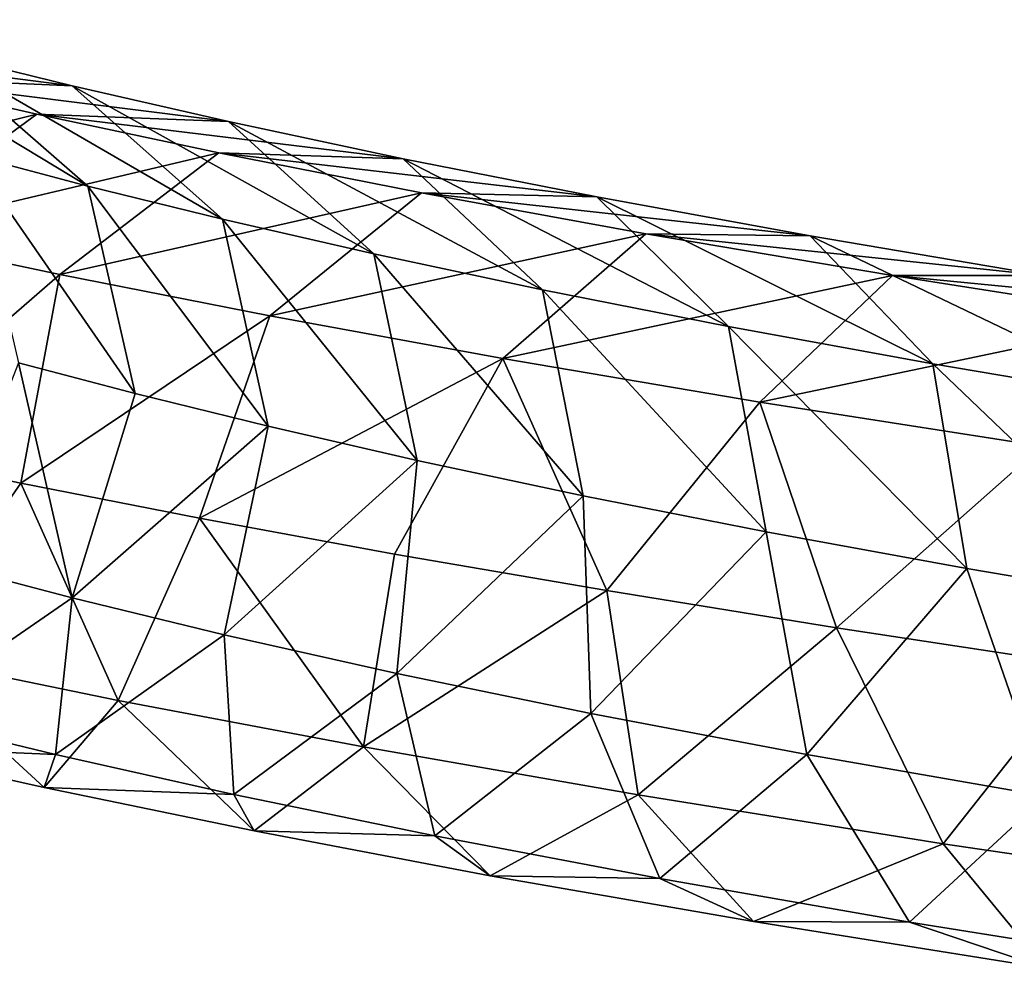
# Model space of a CAD drawing. Header units: millimetres. Extents: x -311 to 311, y 0 to 890.
# Tile 32 of 70: x -271 to -235, y 623 to 657. Entities that reach past the tile are written whole.
import ezdxf

# ---------------------------------------------------------------- set-up
doc = ezdxf.new("R2010")
doc.units = ezdxf.units.MM
doc.header["$LTSCALE"] = 81.481481
doc.layers.add('88', color=7, linetype='CONTINUOUS')
doc.layers.add('89', color=7, linetype='CONTINUOUS')

msp = doc.modelspace()

# ---------------------------------------------------------------- linework, layer by layer
at = {"layer": '88', "linetype": 'Continuous'}
for points in [[(-273.542, 637.205, -390.759), (-268.826, 635.963, -404.577), (-270.748, 644.379, -390.505), (-273.542, 637.205, -390.759)], [(-270.748, 644.379, -390.505), (-268.826, 635.963, -404.577), (-266.567, 643.274, -402.88), (-270.748, 644.379, -390.505)], [(-266.567, 643.274, -402.88), (-268.826, 635.963, -404.577), (-261.815, 642.106, -414.73), (-266.567, 643.274, -402.88)], [(-268.826, 635.963, -404.577), (-263.391, 634.643, -417.753), (-261.815, 642.106, -414.73), (-268.826, 635.963, -404.577)], [(-261.815, 642.106, -414.73), (-263.391, 634.643, -417.753), (-256.478, 640.885, -425.993), (-261.815, 642.106, -414.73)], [(-270.656, 640.07, -451.608), (-274.955, 633.898, -439.925), (-276.478, 641.281, -441.616), (-270.656, 640.07, -451.608)], [(-263.391, 634.643, -417.753), (-257.214, 633.259, -430.205), (-256.478, 640.885, -425.993), (-263.391, 634.643, -417.753)], [(-256.478, 640.885, -425.993), (-257.214, 633.259, -430.205), (-250.542, 639.623, -436.612), (-256.478, 640.885, -425.993)], [(-267.178, 632.297, -452.966), (-274.955, 633.898, -439.925), (-270.656, 640.07, -451.608), (-267.178, 632.297, -452.966)], [(-264.267, 638.82, -461.152), (-267.178, 632.297, -452.966), (-270.656, 640.07, -451.608), (-264.267, 638.82, -461.152)], [(-257.214, 633.259, -430.205), (-250.271, 631.827, -441.851), (-250.542, 639.623, -436.612), (-257.214, 633.259, -430.205)], [(-250.542, 639.623, -436.612), (-250.271, 631.827, -441.851), (-243.994, 638.332, -446.531), (-250.542, 639.623, -436.612)], [(-258.405, 630.632, -465.181), (-267.178, 632.297, -452.966), (-264.267, 638.82, -461.152), (-258.405, 630.632, -465.181)], [(-257.289, 637.536, -470.202), (-258.405, 630.632, -465.181), (-264.267, 638.82, -461.152), (-257.289, 637.536, -470.202)], [(-250.271, 631.827, -441.851), (-242.54, 630.359, -452.616), (-243.994, 638.332, -446.531), (-250.271, 631.827, -441.851)], [(-243.994, 638.332, -446.531), (-242.54, 630.359, -452.616), (-236.821, 637.021, -455.702), (-243.994, 638.332, -446.531)], [(-249.699, 636.226, -478.71), (-258.405, 630.632, -465.181), (-257.289, 637.536, -470.202), (-249.699, 636.226, -478.71)], [(-268.826, 635.963, -404.577), (-273.542, 637.205, -390.759), (-274.999, 631.716, -406.489), (-268.826, 635.963, -404.577)], [(-242.54, 630.359, -452.616), (-233.996, 628.869, -462.434), (-236.821, 637.021, -455.702), (-242.54, 630.359, -452.616)], [(-236.821, 637.021, -455.702), (-233.996, 628.869, -462.434), (-229.004, 635.698, -464.082), (-236.821, 637.021, -455.702)], [(-248.583, 628.919, -476.463), (-258.405, 630.632, -465.181), (-249.699, 636.226, -478.71), (-248.583, 628.919, -476.463)], [(-241.482, 634.895, -486.625), (-248.583, 628.919, -476.463), (-249.699, 636.226, -478.71), (-241.482, 634.895, -486.625)], [(-269.415, 630.36, -420.026), (-268.826, 635.963, -404.577), (-274.999, 631.716, -406.489), (-269.415, 630.36, -420.026)], [(-263.391, 634.643, -417.753), (-268.826, 635.963, -404.577), (-269.415, 630.36, -420.026), (-263.391, 634.643, -417.753)], [(-237.673, 627.171, -486.699), (-248.583, 628.919, -476.463), (-241.482, 634.895, -486.625), (-237.673, 627.171, -486.699)], [(-232.624, 633.551, -493.893), (-237.673, 627.171, -486.699), (-241.482, 634.895, -486.625), (-232.624, 633.551, -493.893)], [(-263.044, 628.933, -432.869), (-263.391, 634.643, -417.753), (-269.415, 630.36, -420.026), (-263.044, 628.933, -432.869)], [(-257.214, 633.259, -430.205), (-263.391, 634.643, -417.753), (-263.044, 628.933, -432.869), (-257.214, 633.259, -430.205)], [(-269.822, 629.178, -436.583), (-276.443, 630.659, -423.237), (-274.955, 633.898, -439.925), (-269.822, 629.178, -436.583)], [(-267.178, 632.297, -452.966), (-269.822, 629.178, -436.583), (-274.955, 633.898, -439.925), (-267.178, 632.297, -452.966)], [(-225.64, 625.407, -495.77), (-237.673, 627.171, -486.699), (-232.624, 633.551, -493.893), (-225.64, 625.407, -495.77)], [(-255.852, 627.45, -444.933), (-257.214, 633.259, -430.205), (-263.044, 628.933, -432.869), (-255.852, 627.45, -444.933)], [(-250.271, 631.827, -441.851), (-257.214, 633.259, -430.205), (-255.852, 627.45, -444.933), (-250.271, 631.827, -441.851)], [(-262.312, 627.63, -449.18), (-269.822, 629.178, -436.583), (-267.178, 632.297, -452.966), (-262.312, 627.63, -449.18)], [(-258.405, 630.632, -465.181), (-262.312, 627.63, -449.18), (-267.178, 632.297, -452.966), (-258.405, 630.632, -465.181)], [(-269.415, 630.36, -420.026), (-274.999, 631.716, -406.489), (-276.443, 630.659, -423.237), (-269.415, 630.36, -420.026)], [(-247.806, 625.923, -456.136), (-250.271, 631.827, -441.851), (-255.852, 627.45, -444.933), (-247.806, 625.923, -456.136)], [(-242.54, 630.359, -452.616), (-250.271, 631.827, -441.851), (-247.806, 625.923, -456.136), (-242.54, 630.359, -452.616)], [(-269.822, 629.178, -436.583), (-269.415, 630.36, -420.026), (-276.443, 630.659, -423.237), (-269.822, 629.178, -436.583)], [(-253.868, 626.028, -460.937), (-262.312, 627.63, -449.18), (-258.405, 630.632, -465.181), (-253.868, 626.028, -460.937)], [(-248.583, 628.919, -476.463), (-253.868, 626.028, -460.937), (-258.405, 630.632, -465.181), (-248.583, 628.919, -476.463)], [(-263.044, 628.933, -432.869), (-269.415, 630.36, -420.026), (-269.822, 629.178, -436.583), (-263.044, 628.933, -432.869)], [(-238.874, 624.366, -466.398), (-242.54, 630.359, -452.616), (-247.806, 625.923, -456.136), (-238.874, 624.366, -466.398)], [(-233.996, 628.869, -462.434), (-242.54, 630.359, -452.616), (-238.874, 624.366, -466.398), (-233.996, 628.869, -462.434)], [(-262.312, 627.63, -449.18), (-263.044, 628.933, -432.869), (-269.822, 629.178, -436.583), (-262.312, 627.63, -449.18)], [(-255.852, 627.45, -444.933), (-263.044, 628.933, -432.869), (-262.312, 627.63, -449.18), (-255.852, 627.45, -444.933)], [(-244.448, 624.385, -471.759), (-253.868, 626.028, -460.937), (-248.583, 628.919, -476.463), (-244.448, 624.385, -471.759)], [(-237.673, 627.171, -486.699), (-244.448, 624.385, -471.759), (-248.583, 628.919, -476.463), (-237.673, 627.171, -486.699)], [(-229.02, 622.787, -475.644), (-233.996, 628.869, -462.434), (-238.874, 624.366, -466.398), (-229.02, 622.787, -475.644)], [(-253.868, 626.028, -460.937), (-255.852, 627.45, -444.933), (-262.312, 627.63, -449.18), (-253.868, 626.028, -460.937)], [(-247.806, 625.923, -456.136), (-255.852, 627.45, -444.933), (-253.868, 626.028, -460.937), (-247.806, 625.923, -456.136)], [(-234.012, 622.713, -481.549), (-244.448, 624.385, -471.759), (-237.673, 627.171, -486.699), (-234.012, 622.713, -481.549)], [(-225.64, 625.407, -495.77), (-234.012, 622.713, -481.549), (-237.673, 627.171, -486.699), (-225.64, 625.407, -495.77)], [(-244.448, 624.385, -471.759), (-247.806, 625.923, -456.136), (-253.868, 626.028, -460.937), (-244.448, 624.385, -471.759)], [(-238.874, 624.366, -466.398), (-247.806, 625.923, -456.136), (-244.448, 624.385, -471.759), (-238.874, 624.366, -466.398)], [(-234.012, 622.713, -481.549), (-238.874, 624.366, -466.398), (-244.448, 624.385, -471.759), (-234.012, 622.713, -481.549)], [(-229.02, 622.787, -475.644), (-238.874, 624.366, -466.398), (-234.012, 622.713, -481.549), (-229.02, 622.787, -475.644)]]:
    msp.add_3dface(points, dxfattribs=at)
at = {"layer": '89', "linetype": 'Continuous'}
for points in [[(-273.78, 655.505, -406.686), (-278.122, 656.655, -393.829), (-268.259, 650.695, -404.2), (-273.78, 655.505, -406.686)], [(-268.259, 650.695, -404.2), (-278.122, 656.655, -393.829), (-272.489, 651.814, -391.676), (-268.259, 650.695, -404.2)], [(-275.895, 654.595, -422.159), (-281.018, 655.855, -409.384), (-268.824, 654.287, -419.045), (-275.895, 654.595, -422.159)], [(-268.824, 654.287, -419.045), (-281.018, 655.855, -409.384), (-273.78, 655.505, -406.686), (-268.824, 654.287, -419.045)], [(-268.824, 654.287, -419.045), (-273.78, 655.505, -406.686), (-263.445, 649.512, -416.206), (-268.824, 654.287, -419.045)], [(-263.445, 649.512, -416.206), (-273.78, 655.505, -406.686), (-268.259, 650.695, -404.2), (-263.445, 649.512, -416.206)], [(-270.091, 653.271, -434.403), (-281.952, 650.32, -424.358), (-275.895, 654.595, -422.159), (-270.091, 653.271, -434.403)], [(-270.091, 653.271, -434.403), (-275.895, 654.595, -422.159), (-263.231, 653.009, -430.843), (-270.091, 653.271, -434.403)], [(-263.231, 653.009, -430.843), (-275.895, 654.595, -422.159), (-268.824, 654.287, -419.045), (-263.231, 653.009, -430.843)], [(-263.231, 653.009, -430.843), (-268.824, 654.287, -419.045), (-258.03, 648.274, -427.63), (-263.231, 653.009, -430.843)], [(-258.03, 648.274, -427.63), (-268.824, 654.287, -419.045), (-263.445, 649.512, -416.206), (-258.03, 648.274, -427.63)], [(-275.985, 648.958, -436.947), (-281.952, 650.32, -424.358), (-270.091, 653.271, -434.403), (-275.985, 648.958, -436.947)], [(-263.577, 651.889, -446.05), (-275.985, 648.958, -436.947), (-270.091, 653.271, -434.403), (-263.577, 651.889, -446.05)], [(-263.577, 651.889, -446.05), (-270.091, 653.271, -434.403), (-256.981, 651.682, -442.019), (-263.577, 651.889, -446.05)], [(-256.981, 651.682, -442.019), (-270.091, 653.271, -434.403), (-263.231, 653.009, -430.843), (-256.981, 651.682, -442.019)], [(-256.981, 651.682, -442.019), (-263.231, 653.009, -430.843), (-252.001, 646.993, -438.413), (-256.981, 651.682, -442.019)], [(-252.001, 646.993, -438.413), (-263.231, 653.009, -430.843), (-258.03, 648.274, -427.63), (-252.001, 646.993, -438.413)], [(-269.265, 647.534, -448.962), (-275.985, 648.958, -436.947), (-263.577, 651.889, -446.05), (-269.265, 647.534, -448.962)], [(-270.748, 644.379, -390.505), (-266.567, 643.274, -402.88), (-272.489, 651.814, -391.676), (-270.748, 644.379, -390.505)], [(-266.567, 643.274, -402.88), (-268.259, 650.695, -404.2), (-272.489, 651.814, -391.676), (-266.567, 643.274, -402.88)], [(-256.323, 650.461, -457.036), (-269.265, 647.534, -448.962), (-263.577, 651.889, -446.05), (-256.323, 650.461, -457.036)], [(-256.323, 650.461, -457.036), (-263.577, 651.889, -446.05), (-250.052, 650.317, -452.513), (-256.323, 650.461, -457.036)], [(-250.052, 650.317, -452.513), (-263.577, 651.889, -446.05), (-256.981, 651.682, -442.019), (-250.052, 650.317, -452.513)], [(-250.052, 650.317, -452.513), (-256.981, 651.682, -442.019), (-245.341, 645.68, -448.5), (-250.052, 650.317, -452.513)], [(-245.341, 645.68, -448.5), (-256.981, 651.682, -442.019), (-252.001, 646.993, -438.413), (-245.341, 645.68, -448.5)], [(-266.567, 643.274, -402.88), (-261.815, 642.106, -414.73), (-268.259, 650.695, -404.2), (-266.567, 643.274, -402.88)], [(-261.815, 642.106, -414.73), (-263.445, 649.512, -416.206), (-268.259, 650.695, -404.2), (-261.815, 642.106, -414.73)], [(-261.755, 646.056, -460.335), (-269.265, 647.534, -448.962), (-256.323, 650.461, -457.036), (-261.755, 646.056, -460.335)], [(-248.299, 648.994, -467.292), (-261.755, 646.056, -460.335), (-256.323, 650.461, -457.036), (-248.299, 648.994, -467.292)], [(-248.299, 648.994, -467.292), (-256.323, 650.461, -457.036), (-242.422, 648.922, -462.267), (-248.299, 648.994, -467.292)], [(-242.422, 648.922, -462.267), (-256.323, 650.461, -457.036), (-250.052, 650.317, -452.513), (-242.422, 648.922, -462.267)], [(-242.422, 648.922, -462.267), (-250.052, 650.317, -452.513), (-238.036, 644.345, -457.839), (-242.422, 648.922, -462.267)], [(-238.036, 644.345, -457.839), (-250.052, 650.317, -452.513), (-245.341, 645.68, -448.5), (-238.036, 644.345, -457.839)], [(-261.815, 642.106, -414.73), (-256.478, 640.885, -425.993), (-263.445, 649.512, -416.206), (-261.815, 642.106, -414.73)], [(-256.478, 640.885, -425.993), (-258.03, 648.274, -427.63), (-263.445, 649.512, -416.206), (-256.478, 640.885, -425.993)], [(-269.265, 647.534, -448.962), (-276.478, 641.281, -441.616), (-275.985, 648.958, -436.947), (-269.265, 647.534, -448.962)], [(-253.419, 644.532, -470.99), (-261.755, 646.056, -460.335), (-248.299, 648.994, -467.292), (-253.419, 644.532, -470.99)], [(-239.476, 647.499, -476.75), (-253.419, 644.532, -470.99), (-248.299, 648.994, -467.292), (-239.476, 647.499, -476.75)], [(-239.476, 647.499, -476.75), (-248.299, 648.994, -467.292), (-234.067, 647.507, -471.224), (-239.476, 647.499, -476.75)], [(-234.067, 647.507, -471.224), (-248.299, 648.994, -467.292), (-242.422, 648.922, -462.267), (-234.067, 647.507, -471.224)], [(-234.067, 647.507, -471.224), (-242.422, 648.922, -462.267), (-230.066, 642.995, -466.384), (-234.067, 647.507, -471.224)], [(-230.066, 642.995, -466.384), (-242.422, 648.922, -462.267), (-238.036, 644.345, -457.839), (-230.066, 642.995, -466.384)], [(-256.478, 640.885, -425.993), (-250.542, 639.623, -436.612), (-258.03, 648.274, -427.63), (-256.478, 640.885, -425.993)], [(-250.542, 639.623, -436.612), (-252.001, 646.993, -438.413), (-258.03, 648.274, -427.63), (-250.542, 639.623, -436.612)], [(-270.656, 640.07, -451.608), (-276.478, 641.281, -441.616), (-269.265, 647.534, -448.962), (-270.656, 640.07, -451.608)], [(-261.755, 646.056, -460.335), (-270.656, 640.07, -451.608), (-269.265, 647.534, -448.962), (-261.755, 646.056, -460.335)], [(-244.223, 642.974, -480.847), (-253.419, 644.532, -470.99), (-239.476, 647.499, -476.75), (-244.223, 642.974, -480.847)], [(-229.828, 645.987, -485.338), (-244.223, 642.974, -480.847), (-239.476, 647.499, -476.75), (-229.828, 645.987, -485.338)], [(-224.962, 646.081, -479.328), (-239.476, 647.499, -476.75), (-234.067, 647.507, -471.224), (-224.962, 646.081, -479.328)], [(-229.828, 645.987, -485.338), (-239.476, 647.499, -476.75), (-224.962, 646.081, -479.328), (-229.828, 645.987, -485.338)], [(-250.542, 639.623, -436.612), (-243.994, 638.332, -446.531), (-252.001, 646.993, -438.413), (-250.542, 639.623, -436.612)], [(-243.994, 638.332, -446.531), (-245.341, 645.68, -448.5), (-252.001, 646.993, -438.413), (-243.994, 638.332, -446.531)], [(-264.267, 638.82, -461.152), (-270.656, 640.07, -451.608), (-261.755, 646.056, -460.335), (-264.267, 638.82, -461.152)], [(-253.419, 644.532, -470.99), (-264.267, 638.82, -461.152), (-261.755, 646.056, -460.335), (-253.419, 644.532, -470.99)], [(-234.139, 641.394, -489.822), (-244.223, 642.974, -480.847), (-229.828, 645.987, -485.338), (-234.139, 641.394, -489.822)], [(-243.994, 638.332, -446.531), (-236.821, 637.021, -455.702), (-245.341, 645.68, -448.5), (-243.994, 638.332, -446.531)], [(-236.821, 637.021, -455.702), (-238.036, 644.345, -457.839), (-245.341, 645.68, -448.5), (-236.821, 637.021, -455.702)], [(-257.289, 637.536, -470.202), (-264.267, 638.82, -461.152), (-253.419, 644.532, -470.99), (-257.289, 637.536, -470.202)], [(-249.699, 636.226, -478.71), (-257.289, 637.536, -470.202), (-253.419, 644.532, -470.99), (-249.699, 636.226, -478.71)], [(-244.223, 642.974, -480.847), (-249.699, 636.226, -478.71), (-253.419, 644.532, -470.99), (-244.223, 642.974, -480.847)], [(-236.821, 637.021, -455.702), (-229.004, 635.698, -464.082), (-238.036, 644.345, -457.839), (-236.821, 637.021, -455.702)], [(-229.004, 635.698, -464.082), (-230.066, 642.995, -466.384), (-238.036, 644.345, -457.839), (-229.004, 635.698, -464.082)], [(-241.482, 634.895, -486.625), (-249.699, 636.226, -478.71), (-244.223, 642.974, -480.847), (-241.482, 634.895, -486.625)], [(-234.139, 641.394, -489.822), (-241.482, 634.895, -486.625), (-244.223, 642.974, -480.847), (-234.139, 641.394, -489.822)], [(-232.624, 633.551, -493.893), (-241.482, 634.895, -486.625), (-234.139, 641.394, -489.822), (-232.624, 633.551, -493.893)]]:
    msp.add_3dface(points, dxfattribs=at)

doc.saveas('drawing.dxf')
